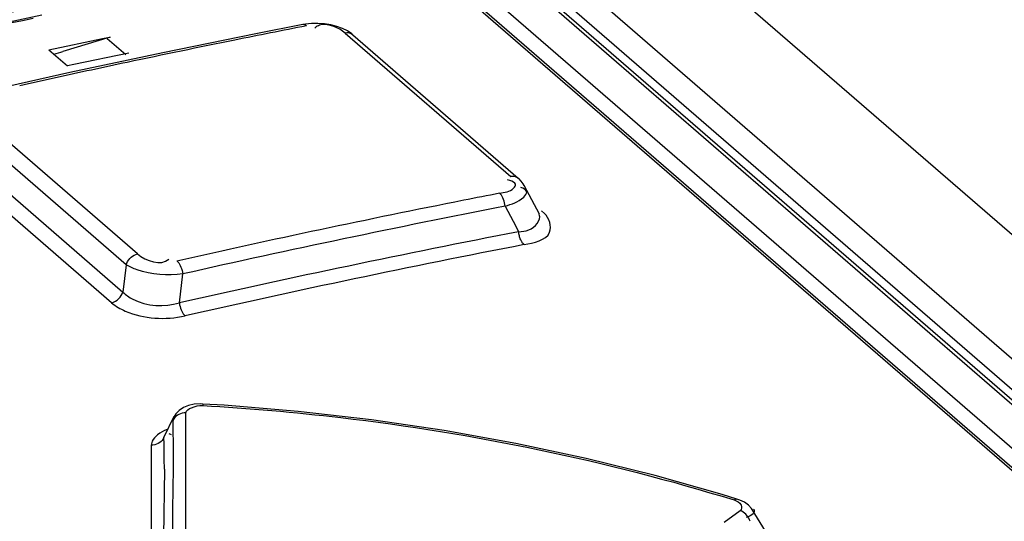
# Model space of a CAD drawing. Header units: inches. Extents: x 0 to 117, y 0 to 83.
# Tile 42 of 59: x 98.983 to 99.427, y 29.746 to 29.972. Entities that reach past the tile are written whole.
import ezdxf

# ---------------------------------------------------------------- set-up
doc = ezdxf.new("R2010")
doc.units = ezdxf.units.IN
doc.header["$LTSCALE"] = 6.4311023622
doc.header["$MEASUREMENT"] = 0
doc.layers.get('0').update_dxf_attribs({"linetype": 'CONTINUOUS'})

msp = doc.modelspace()

# ---------------------------------------------------------------- linework, layer by layer
at = {"color": 7, "linetype": 'CONTINUOUS'}
for p, q in [((98.7502040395, 30.4642351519), (104.6805601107, 25.3283961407)), ((98.6765196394, 30.4582185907), (99.9804096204, 29.3290167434)), ((99.9521980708, 29.3465771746), (98.6792668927, 30.4489679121)), ((99.9554726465, 29.3457797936), (98.6825311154, 30.4481795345)), ((99.929340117, 29.3466418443), (98.6641161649, 30.4423579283)), ((98.712589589, 30.4409715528), (99.9908425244, 29.3339720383)), ((98.662726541, 30.4336664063), (99.9156792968, 29.34857749)), ((98.6649210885, 30.4331440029), (99.9178738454, 29.3480550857)), ((99.1104950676, 29.9699201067), (99.0892336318, 29.9657336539)), ((99.1257832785, 29.9691419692), (99.123052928, 29.9698406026)), ((98.9958877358, 29.9585871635), (99.0200443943, 29.9636147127)), ((99.0235853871, 29.9643340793), (99.002294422, 29.9578742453)), ((99.0305858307, 29.9562975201), (99.0221901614, 29.9635683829)), ((99.0892336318, 29.9657336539), (99.0473338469, 29.9572037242)), ((99.1295929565, 29.9661120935), (99.2041851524, 29.9015133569)), ((99.1329685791, 29.9653439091), (99.2075608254, 29.9007451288)), ((98.9958877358, 29.9585871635), (99.0042834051, 29.9513163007)), ((99.0473338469, 29.9572037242), (99.0054048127, 29.9482970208)), ((99.0319810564, 29.9570632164), (99.0072072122, 29.9519374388)), ((99.0072072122, 29.9519374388), (99.0042834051, 29.9513163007)), ((99.0054048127, 29.9482970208), (98.9649842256, 29.9393602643)), ((99.0358710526, 29.8665455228), (98.9620019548, 29.9305180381)), ((99.0307541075, 29.8617127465), (98.9568849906, 29.9256852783)), ((98.9513563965, 29.9169100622), (99.0293311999, 29.8493819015)), ((99.024227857, 29.8445522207), (98.9462530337, 29.9120803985)), ((99.2038766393, 29.8996157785), (99.2026812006, 29.8999753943)), ((99.2101908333, 29.8975824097), (99.2170303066, 29.8846645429)), ((99.2016684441, 29.8880884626), (99.2064521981, 29.8790597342)), ((99.218120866, 29.8859238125), (99.219437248, 29.8847837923)), ((99.2064521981, 29.8790597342), (99.2077645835, 29.8765829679)), ((99.0307541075, 29.8617127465), (99.0293311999, 29.8493819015)), ((99.0547762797, 29.8444773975), (99.0562868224, 29.857536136)), ((99.0653425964, 29.7989030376), (99.0652978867, 29.7981907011)), ((99.0749464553, 29.7983177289), (99.0653439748, 29.798901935)), ((99.0577258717, 29.7933115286), (99.0577264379, 29.7948872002)), ((99.0478170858, 29.7837944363), (99.0524965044, 29.7934295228)), ((99.0519175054, 29.7914784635), (99.0523721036, 29.7933355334)), ((99.0524364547, 29.7933126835), (99.0525211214, 29.7934756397)), ((99.0577239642, 29.7879917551), (99.0577258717, 29.7933115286)), ((99.0500570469, 29.7856890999), (99.0510700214, 29.7851470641)), ((99.0577141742, 29.760322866), (99.0577239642, 29.7879917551)), ((99.0425084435, 29.7821123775), (99.0420108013, 29.780381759)), ((99.0478048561, 29.7840313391), (99.0478152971, 29.7837950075)), ((99.0420108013, 29.780381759), (99.0420626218, 29.7138855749)), ((99.0480091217, 29.7694820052), (99.0476794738, 29.7391540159)), ((99.2995522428, 29.7581138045), (99.2693021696, 29.766696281)), ((99.0577069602, 29.739479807), (99.0577141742, 29.760322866)), ((99.3062197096, 29.7560711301), (99.2995522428, 29.7581138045)), ((99.307704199, 29.7508280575), (99.3004764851, 29.7454699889)), ((99.3203002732, 29.7396312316), (99.313072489, 29.7513441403)), ((99.311578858, 29.7482077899), (99.3104449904, 29.7477434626))]:
    msp.add_line(p, q, dxfattribs=at)
for points in [[(99.1143923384, 29.9704194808), (99.1116369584, 29.9701192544), (99.1104964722, 29.9699202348)], [(99.1120962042, 29.9693532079), (99.1117017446, 29.9696457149), (99.1112998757, 29.9698432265), (99.110901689, 29.9699370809), (99.1104964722, 29.9699202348)], [(99.123052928, 29.9698406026), (99.1201587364, 29.9702918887), (99.1172388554, 29.9704818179), (99.1143923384, 29.9704194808)], [(99.1329710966, 29.9653413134), (99.1324885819, 29.9657421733), (99.1305463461, 29.9670718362), (99.1282937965, 29.968215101), (99.1257832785, 29.9691419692)], [(99.1329682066, 29.9653442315), (99.1329253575, 29.9653806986), (99.1324765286, 29.9656972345), (99.131979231, 29.9659387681), (99.1314349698, 29.9661045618), (99.1308489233, 29.9661908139), (99.1302318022, 29.966193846), (99.1295929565, 29.9661120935)], [(99.2041852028, 29.9015133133), (99.2046086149, 29.9015768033), (99.2050920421, 29.9016040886), (99.2056262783, 29.901574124), (99.2062156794, 29.9014585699), (99.2068185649, 29.9012322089), (99.2073626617, 29.9009039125), (99.2075577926, 29.9007477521)], [(99.2089235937, 29.899384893), (99.2078276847, 29.9005080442), (99.207560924, 29.9007447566)], [(99.2102645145, 29.8974418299), (99.2098393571, 29.8981632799), (99.2089235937, 29.899384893)], [(99.2016683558, 29.8880884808), (99.2015669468, 29.8888604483), (99.2014124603, 29.889641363), (99.2012075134, 29.8904095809), (99.2009617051, 29.8911323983), (99.200680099, 29.8918033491), (99.2003564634, 29.8924360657), (99.1999922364, 29.8930173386), (99.1996020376, 29.8935171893), (99.1991975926, 29.8939209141)], [(99.2088809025, 29.8725872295), (99.2086955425, 29.8729798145), (99.2085232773, 29.8733917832), (99.2083652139, 29.8738204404), (99.208222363, 29.8742628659), (99.2080956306, 29.8747162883), (99.2079858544, 29.8751781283), (99.2078937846, 29.8756455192), (99.2078200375, 29.876115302), (99.2077651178, 29.8765844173)], [(99.2102194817, 29.8707445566), (99.2100584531, 29.870893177), (99.2098994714, 29.8710571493), (99.2097430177, 29.8712359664), (99.2095896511, 29.8714290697), (99.2094397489, 29.87163587), (99.2092935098, 29.8718557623), (99.209151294, 29.8720880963), (99.209013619, 29.8723321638), (99.2088809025, 29.8725872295)], [(99.0307541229, 29.8617127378), (99.0310567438, 29.8624751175), (99.0314501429, 29.8632083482), (99.0319241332, 29.8638980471), (99.0324641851, 29.8645280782), (99.0330603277, 29.8650911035), (99.0337104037, 29.8655850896), (99.0344063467, 29.866000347), (99.0351314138, 29.8663234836), (99.0358710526, 29.8665455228)], [(99.0537149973, 29.8633535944), (99.05410401, 29.8629692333), (99.0544865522, 29.8624918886), (99.0548516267, 29.8619319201), (99.0551840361, 29.861315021), (99.055481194, 29.8606514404), (99.0557484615, 29.8599258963), (99.0559789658, 29.8591440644), (99.0561600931, 29.8583394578), (99.0562865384, 29.8575361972)], [(99.024227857, 29.8445522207), (99.0247718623, 29.844706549), (99.0253708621, 29.8449438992), (99.0260142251, 29.8452807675), (99.0267013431, 29.8457436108), (99.0273920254, 29.8463359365), (99.0280189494, 29.8470171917), (99.0285540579, 29.8477562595), (99.0289960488, 29.8485506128), (99.0293312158, 29.8493818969)], [(99.0547751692, 29.8444763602), (99.0549000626, 29.8436809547), (99.0550756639, 29.8428942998), (99.0552976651, 29.8421308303), (99.0555596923, 29.8414074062), (99.0558571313, 29.840732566), (99.0561889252, 29.8401087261), (99.0565515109, 29.8395459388), (99.05693722, 29.8390592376), (99.0573392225, 29.8386594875)], [(99.0653425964, 29.7989030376), (99.0641063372, 29.7989361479), (99.0614450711, 29.7987630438), (99.0588988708, 29.7982276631), (99.0565719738, 29.7973054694), (99.0546235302, 29.7960207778), (99.0531196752, 29.7944226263), (99.0524364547, 29.7933126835)], [(99.0577264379, 29.7948872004), (99.0569166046, 29.7948695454), (99.0561032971, 29.7947518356), (99.0553109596, 29.7945338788), (99.0545755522, 29.7942275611), (99.0539038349, 29.7938411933), (99.0532818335, 29.7933641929), (99.0527250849, 29.7927961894), (99.0522654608, 29.7921606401), (99.0519175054, 29.7914784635)], [(99.2693021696, 29.766696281), (99.2382501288, 29.7743963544), (99.2065115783, 29.7811724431), (99.1741982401, 29.7869863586), (99.1414213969, 29.7918034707), (99.1082959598, 29.7955904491), (99.0749464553, 29.7983177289)], [(99.045253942, 29.7810925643), (99.0445147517, 29.7807694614), (99.0437048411, 29.7805342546), (99.0428610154, 29.7804037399), (99.0420108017, 29.7803817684)], [(99.0478152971, 29.7837950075), (99.0474868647, 29.783145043), (99.0470520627, 29.7825303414), (99.0465200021, 29.7819707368), (99.0459168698, 29.7814906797), (99.045253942, 29.7810925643)], [(99.3049016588, 29.7556519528), (99.3052435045, 29.7558914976), (99.3055772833, 29.7560463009), (99.3058944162, 29.7561102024), (99.3061829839, 29.7560825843), (99.3062199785, 29.7560719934)], [(99.3130713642, 29.7513459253), (99.3127430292, 29.7518352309), (99.311395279, 29.7533160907), (99.3096447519, 29.7545860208), (99.3075520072, 29.7556027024), (99.3062303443, 29.7560687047)], [(99.3121541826, 29.7460344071), (99.3119146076, 29.7467332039), (99.3115932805, 29.7474228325), (99.3111962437, 29.7480849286), (99.3107409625, 29.7486934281), (99.3102351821, 29.7492440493), (99.3096676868, 29.7497471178), (99.3090414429, 29.7501916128), (99.30838079, 29.7505552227), (99.307704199, 29.7508280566)]]:
    msp.add_lwpolyline(points, dxfattribs=at)
for centre, radius, start, end in [((100.0641113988, 24.9220350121), 5.1685548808, 101.538375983, 102.3540185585), ((100.0364574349, 25.0184705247), 5.0638059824, 101.9394200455, 102.8259684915), ((100.0347870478, 25.0221965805), 5.0604061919, 101.8837125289, 102.2712608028), ((100.0521610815, 25.139976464), 4.9200235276, 101.015469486, 101.2071152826), ((99.1190303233, 29.965556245), 0.0041945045, 126.8566761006, 137.8347374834), ((98.9224422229, 30.4531240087), 0.4991448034, 281.2761999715, 281.6909668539), ((100.0795496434, 25.003146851), 5.059567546, 101.3967327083, 101.9573784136), ((100.0639345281, 25.0805551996), 4.9805999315, 101.2071158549, 101.3966036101), ((98.8334884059, 30.5150720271), 0.5822068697, 286.4261293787, 286.8544622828), ((100.0814435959, 24.9941805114), 5.0687317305, 101.9573238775, 102.3312856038), ((100.0945633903, 24.9341187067), 5.1302097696, 102.3311747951, 102.5161730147), ((100.1711536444, 24.9037113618), 5.083980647, 101.0218612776, 101.2073227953), ((100.1670268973, 24.9252450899), 5.0620554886, 101.2088761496, 102.7053084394), ((100.170110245, 24.9186381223), 5.0629355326, 101.0275332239, 102.7087731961), ((100.1671524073, 24.9243828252), 5.0442750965, 100.9640709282, 102.7397234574), ((100.1693711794, 24.9202886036), 5.0425180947, 100.9652495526, 102.7402646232), ((98.0181636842, 29.7680495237), 1.0340252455, 1.0945475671, 1.2982123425), ((98.2018380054, 29.7715952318), 0.8503167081, 0.9206691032, 1.0920908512), ((98.3857344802, 29.7749814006), 0.6663897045, 359.054639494, 0.8836222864), ((97.9864116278, 29.7616832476), 1.0616357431, 0.8107449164, 1.1934125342), ((98.2803523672, 29.7658633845), 0.7676652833, 0.27008185, 0.8092114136)]:
    msp.add_arc(centre, radius, start, end, dxfattribs=at)
for points, knots in [([(99.1185510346, 29.9697704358), (99.1181825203, 29.9697019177), (99.1174630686, 29.9694990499), (99.1168078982, 29.9691324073), (99.116514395, 29.9689124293)], [0, 0, 0, 0, 0.5054210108, 1, 1, 1, 1]), ([(99.1991803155, 29.8939144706), (99.2014007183, 29.8943453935), (99.2044182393, 29.8944822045), (99.2071720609, 29.8984669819), (99.2048273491, 29.8992901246), (99.2038766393, 29.8996157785)], [0, 0, 0, 0, 0.5817231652, 0.7415389, 1, 1, 1, 1]), ([(99.2016701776, 29.8880892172), (99.204639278, 29.8890269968), (99.2082509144, 29.8899451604), (99.2124522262, 29.8948879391), (99.2098265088, 29.8962050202), (99.2087830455, 29.8965203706)], [0, 0, 0, 0, 0.6088117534, 0.7868597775, 1, 1, 1, 1]), ([(99.207762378, 29.8765827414), (99.2093260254, 29.8767309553), (99.2134740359, 29.8767905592), (99.2181566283, 29.8817664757), (99.2170443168, 29.8843007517)], [0, 0, 0, 0, 0.3620450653, 1, 1, 1, 1]), ([(99.2102156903, 29.8707440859), (99.2143931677, 29.8716674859), (99.2243821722, 29.8732055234), (99.2215958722, 29.8828281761), (99.2194373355, 29.8847837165)], [0, 0, 0, 0, 0.5949586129, 1, 1, 1, 1]), ([(99.0562849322, 29.8575360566), (99.0494653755, 29.8565616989), (99.0404324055, 29.8574395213), (99.0322573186, 29.8606928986), (99.0307542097, 29.8617127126)], [0, 0, 0, 0, 0.7913421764, 1, 1, 1, 1]), ([(99.0293312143, 29.8493819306), (99.0306227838, 29.8480791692), (99.0379895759, 29.8429518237), (99.0480302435, 29.8425486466), (99.0547779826, 29.8444777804)], [0, 0, 0, 0, 0.2072263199, 1, 1, 1, 1]), ([(99.0242278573, 29.8445522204), (99.0260427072, 29.8429793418), (99.0361526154, 29.8373712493), (99.0485504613, 29.836670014), (99.0573360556, 29.838658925)], [0, 0, 0, 0, 0.2104902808, 1, 1, 1, 1]), ([(99.0577264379, 29.7948872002), (99.0578232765, 29.7960254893), (99.0609300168, 29.7977882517), (99.0635798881, 29.7982571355), (99.0652978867, 29.7981907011)], [0, 0, 0, 0, 0.399205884, 1, 1, 1, 1]), ([(99.0652978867, 29.7981907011), (99.0860922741, 29.797010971), (99.1670261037, 29.7899813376), (99.247197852, 29.7734966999), (99.3049016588, 29.755651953)], [0, 0, 0, 0, 0.2564123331, 1, 1, 1, 1]), ([(99.0492698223, 29.7873447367), (99.047743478, 29.7868033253), (99.0451140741, 29.7854814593), (99.0430640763, 29.783266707), (99.0425084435, 29.7821123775)], [0, 0, 0, 0, 0.5583371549, 1, 1, 1, 1]), ([(99.3049016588, 29.755651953), (99.3061535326, 29.7552631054), (99.308510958, 29.754297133), (99.3083922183, 29.7513363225), (99.307704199, 29.7508280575)], [0, 0, 0, 0, 0.6051292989, 1, 1, 1, 1]), ([(99.3137323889, 29.751558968), (99.3140472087, 29.7511132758), (99.3141180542, 29.7492684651), (99.3124463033, 29.7486059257), (99.311578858, 29.7482077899)], [0, 0, 0, 0, 0.3637500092, 1, 1, 1, 1])]:
    msp.add_open_spline(points, degree=3, knots=knots, dxfattribs=at)
for points in [[(99.1295929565, 29.9661120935), (99.1266059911, 29.9685843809), (99.1223630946, 29.9704792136), (99.1185510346, 29.9697704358)], [(99.0358710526, 29.8665455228), (99.0395472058, 29.8635126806), (99.0467374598, 29.8607760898), (99.0499850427, 29.8642639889)], [(99.051857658, 29.7358073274), (99.0517427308, 29.7451999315), (99.0518842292, 29.7545945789), (99.0520334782, 29.7639867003)]]:
    msp.add_open_spline(points, degree=3, dxfattribs=at)

doc.saveas('drawing.dxf')
